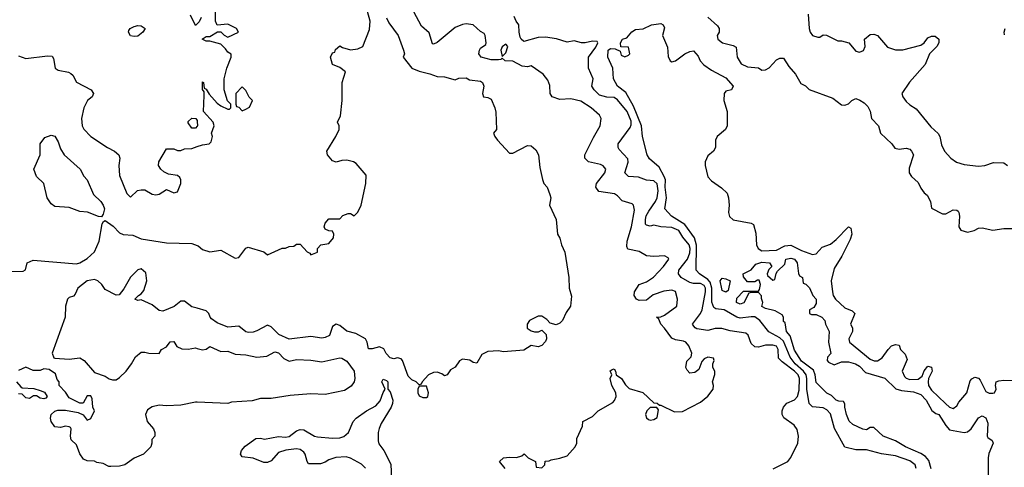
# Model space of a CAD drawing. Header units: inches. Extents: x 2380053 to 2584298, y 380219 to 546618.
# Tile 43 of 256: x 2409016 to 2414473, y 466317 to 468798. Entities that reach past the tile are written whole.
import ezdxf

# ---------------------------------------------------------------- set-up
doc = ezdxf.new("R2010")
doc.units = ezdxf.units.IN
doc.header["$MEASUREMENT"] = 0
doc.layers.add('C4406', color=7, linetype='Continuous')
doc.layers.add('C4416', color=7, linetype='Continuous')

msp = doc.modelspace()

# ---------------------------------------------------------------- linework, layer by layer
at = {"layer": 'C4406', "color": 2}
for points, elevation in [([(2410000, 468776), (2409990, 468766), (2409963.1, 468823.1)], 78), ([(2409010, 468598.8), (2409050, 468584), (2409170, 468598), (2409196, 468596), (2409203.6, 468583.6), (2409212, 468530), (2409230, 468518), (2409286.8, 468506.8), (2409299.8, 468499.8), (2409310.9, 468490.9), (2409330, 468452), (2409411.3, 468410), (2409424.7, 468390), (2409418, 468370), (2409392, 468350), (2409371.3, 468310), (2409358.8, 468250), (2409362.8, 468210), (2409370.7, 468190.7), (2409410.7, 468150.7), (2409502, 468090), (2409542, 468070), (2409564.7, 468050), (2409571.3, 468030), (2409566, 467990), (2409570, 467934), (2409610, 467834), (2409630, 467814), (2409669, 467851), (2409690, 467856), (2409710, 467856), (2409750, 467830.8), (2409770, 467826.8), (2409790, 467831), (2409830, 467858), (2409870, 467838), (2409890, 467844.7), (2409908.7, 467890), (2409908.7, 467910), (2409903.1, 467923.1), (2409890, 467935.3), (2409841.2, 467941.2), (2409814.6, 467954.6), (2409798, 467970), (2409786, 467990), (2409788, 468010), (2409830, 468082), (2409870, 468082), (2409890, 468074), (2409910, 468074), (2409930, 468082), (2409970, 468084.7), (2410000, 468094.7)], 78), ([(2410000, 468208), (2409990, 468198), (2409970, 468198), (2409950, 468226), (2409950, 468234), (2409970, 468252), (2409991.6, 468251.6), (2409999.6, 468239.6), (2410000, 468234.7)], 78), ([(2408963, 467403), (2409034.8, 467405.2), (2409048.9, 467411.1), (2409058, 467450), (2409090, 467464.7), (2409330, 467445.5), (2409350, 467450.7), (2409390, 467474.8), (2409430, 467511), (2409457, 467570), (2409473.2, 467666.8), (2409480.2, 467679.8), (2409490, 467684.7), (2409533.7, 467653.7), (2409570, 467616), (2409590, 467606.8), (2409643.4, 467603.4), (2409690, 467584), (2409830, 467561), (2409970, 467558), (2410000, 467547.4)], 74), ([(2410000, 467198.5), (2409970, 467206.8), (2409930, 467238), (2409910, 467238), (2409872, 467208), (2409810, 467182.8), (2409790, 467186), (2409750, 467217.3), (2409690, 467244.7), (2409670, 467242), (2409654, 467250), (2409674, 467270), (2409690, 467278), (2409703.5, 467296.5), (2409721, 467350), (2409714.4, 467394.4), (2409690, 467418), (2409670, 467411.3), (2409629.3, 467370.7), (2409593.6, 467306.4), (2409567.3, 467272.7), (2409550, 467272), (2409490, 467302), (2409472, 467330), (2409450, 467351.3), (2409430, 467358), (2409389.6, 467350.4), (2409339, 467310), (2409324, 467276), (2409314, 467266), (2409290, 467258.8), (2409281.2, 467250), (2409269.3, 467210), (2409268.7, 467150), (2409195.3, 466950), (2409204.7, 466924.7), (2409210, 466922), (2409290, 466917.2), (2409350, 466924), (2409374, 466910), (2409430, 466842), (2409490, 466822), (2409512, 466808), (2409530, 466802), (2409550, 466802), (2409570, 466814), (2409606, 466850), (2409636, 466890), (2409658, 466930), (2409690, 466955.3), (2409710, 466955.3), (2409731.1, 466948.9), (2409790, 466948.7), (2409802, 466970), (2409830, 466984), (2409850, 467012.7), (2409870, 467014), (2409887.6, 466987.6), (2409913.9, 466973.9), (2409950, 466971.2), (2409990, 466979.5), (2410000, 466976.5)], 70), ([(2410000, 466677.6), (2409990, 466678), (2409910, 466661), (2409830, 466658), (2409790, 466662), (2409750, 466651.3), (2409725.2, 466634.8), (2409714, 466610), (2409722.7, 466570), (2409758, 466530), (2409766, 466510), (2409766, 466490), (2409748.9, 466471.1), (2409748.7, 466450), (2409742, 466430), (2409702, 466390), (2409650, 466366.8), (2409598, 466330), (2409570, 466322.8), (2409521, 466321), (2409510, 466322), (2409478, 466338), (2409443.6, 466343.6), (2409430, 466351.3), (2409390, 466352), (2409370, 466362), (2409350, 466392), (2409330, 466442), (2409302, 466470), (2409298, 466490), (2409302, 466530), (2409296.9, 466536.9), (2409290, 466542), (2409270, 466544.7), (2409242, 466538), (2409210, 466541), (2409190.7, 466570), (2409186.8, 466590), (2409191, 466610), (2409210, 466629), (2409226.8, 466633.2), (2409270, 466634), (2409340.4, 466620.4), (2409368.4, 466608.4), (2409390, 466578), (2409410, 466588), (2409431, 466630), (2409422, 466650), (2409416.9, 466696.9), (2409410, 466714), (2409390, 466714), (2409367.3, 466672.7), (2409350, 466672), (2409290, 466702), (2409270, 466734), (2409234, 466770), (2409234, 466790), (2409223.6, 466803.6), (2409215.3, 466835.3), (2409179.6, 466859.6), (2409150, 466862), (2409130, 466854), (2409090, 466854), (2409050, 466872), (2409010, 466854)], 70), ([(2408998, 466790), (2409023.1, 466763.1), (2409030, 466758), (2409094.6, 466754.6), (2409130, 466742), (2409152.7, 466732.7), (2409168.7, 466710), (2409160.4, 466699.6), (2409150, 466696), (2409130, 466701), (2409110, 466714), (2409092.7, 466712.7), (2409070, 466698), (2409050, 466702), (2409030, 466722), (2409010, 466724.7)], 70)]:
    msp.add_lwpolyline(points, dxfattribs=dict(at, elevation=elevation))
for points, elevation in [([(2409650, 468704.5), (2409629.6, 468709.6), (2409619, 468730), (2409621.2, 468738.8), (2409628, 468750), (2409650, 468761), (2409670, 468766), (2409690, 468764.7), (2409712, 468750), (2409698, 468730), (2409670, 468707)], 78), ([(2409470, 467706), (2409452, 467708), (2409392, 467732), (2409350, 467735.1), (2409290, 467757), (2409210, 467762), (2409190, 467778), (2409169, 467810), (2409149, 467890), (2409109, 467930), (2409095.3, 467970), (2409129, 468050), (2409129, 468110), (2409154.6, 468145.4), (2409190, 468158), (2409210, 468152), (2409230, 468122), (2409242.8, 468082.8), (2409262, 468050), (2409351, 467970), (2409370.7, 467930.7), (2409390.8, 467910), (2409426, 467830), (2409466, 467790), (2409478.8, 467770), (2409486, 467750), (2409478.8, 467721.2)], 74)]:
    msp.add_lwpolyline(points, close=True, dxfattribs=dict(at, elevation=elevation))
at = {"layer": 'C4416', "color": 2}
for points, elevation in [([(2410000, 467547.4), (2410005.4, 467545.4), (2410030, 467524.7), (2410070, 467512), (2410130, 467521), (2410210, 467476), (2410230, 467481), (2410270, 467532), (2410283.1, 467536.9), (2410370, 467512), (2410390, 467494), (2410470, 467532), (2410490, 467532), (2410510, 467542), (2410536.4, 467543.6), (2410550, 467554), (2410570, 467554), (2410610, 467512), (2410624.7, 467504.7), (2410630, 467494), (2410666, 467510), (2410666, 467530), (2410686, 467550), (2410730, 467558), (2410755.3, 467590), (2410758, 467610), (2410750, 467626), (2410730, 467628), (2410710, 467638), (2410704, 467650), (2410708.7, 467670), (2410730, 467694), (2410790, 467694), (2410807.3, 467712.7), (2410836.4, 467723.6), (2410850, 467724.7), (2410870, 467712), (2410890, 467732), (2410909.2, 467770), (2410935.3, 467890), (2410936.4, 467936.4), (2410880.4, 468000.4), (2410866, 468010), (2410830, 468019), (2410802, 468018), (2410770, 468008.7), (2410750, 468015.3), (2410722, 468050), (2410719, 468070), (2410768, 468150), (2410786, 468190), (2410786, 468210), (2410778, 468230), (2410793.6, 468266.4), (2410804, 468350), (2410804, 468450), (2410822, 468510), (2410790, 468534), (2410749.5, 468549.5), (2410738, 468590), (2410750, 468614), (2410762, 468618), (2410767.3, 468632.7), (2410790, 468654), (2410804.7, 468644.7), (2410850, 468631), (2410890, 468636), (2410918, 468650), (2410955.5, 468744.5), (2410958, 468790), (2410943.2, 468843.2)], 74), ([(2410000, 468094.7), (2410030, 468104.7), (2410066, 468110), (2410078, 468122), (2410084, 468150), (2410079, 468170), (2410093.2, 468210), (2410089, 468230), (2410035.3, 468290), (2410039, 468379), (2410038, 468398), (2410028.4, 468411.6), (2410030, 468454), (2410034, 468450), (2410038, 468418), (2410050, 468414), (2410065.4, 468385.4), (2410110, 468336), (2410130, 468321), (2410170, 468302), (2410178, 468302), (2410186, 468310), (2410186, 468330), (2410168.4, 468348.4), (2410149.1, 468409.1), (2410148.7, 468470), (2410164, 468530), (2410188.7, 468590), (2410188, 468608), (2410170, 468618), (2410157.2, 468637.2), (2410130, 468662), (2410070, 468679), (2410050, 468679), (2410028, 468690), (2410050, 468704.7), (2410070, 468704.7), (2410111.6, 468731.6), (2410130, 468732), (2410150, 468712), (2410170, 468702), (2410228, 468730), (2410218, 468750), (2410170, 468774), (2410110, 468768.7), (2410101.2, 468790), (2410100.4, 468840.4)], 78), ([(2411706, 466310), (2411675.3, 466350), (2411698, 466370), (2411730, 466373.4), (2411769.1, 466370.9), (2411799, 466381), (2411811.3, 466391.3), (2411834, 466370), (2411874, 466350), (2411878, 466318), (2411910, 466314), (2411926, 466330), (2411928.4, 466351.6), (2411950, 466352), (2411961.2, 466358.8), (2412010, 466367.7), (2412050, 466380.7), (2412094, 466430), (2412104, 466450), (2412104, 466476), (2412134.6, 466545.4), (2412138, 466570), (2412190, 466598), (2412222, 466630), (2412303.2, 466676.8), (2412312.7, 466687.3), (2412322.7, 466710), (2412319.3, 466730), (2412298, 466770), (2412289.4, 466810), (2412298, 466830), (2412289, 466851), (2412300.4, 466859.6), (2412310, 466862), (2412318, 466850), (2412322, 466830), (2412351.3, 466810), (2412374.4, 466774.4), (2412394, 466754), (2412470, 466731.3), (2412530, 466674), (2412550, 466672), (2412562, 466662), (2412570, 466662), (2412645.4, 466625.4), (2412690, 466626), (2412790, 466678.8), (2412830, 466711.3), (2412859, 466750), (2412861.2, 466770), (2412855.3, 466790), (2412868.4, 466831.6), (2412868.7, 466850), (2412858, 466870), (2412858, 466890), (2412866, 466910), (2412862, 466922), (2412830, 466928), (2412810, 466918), (2412796.9, 466903.1), (2412781, 466859), (2412758, 466842), (2412730, 466838), (2412714.6, 466854.6), (2412708.9, 466871.1), (2412714, 466906), (2412738, 466930), (2412742, 466950), (2412724, 466990), (2412708.7, 467010), (2412695.9, 467015.9), (2412650, 467023.7), (2412630, 467033.2), (2412590, 467088.7), (2412568.7, 467110), (2412558, 467138), (2412546, 467150), (2412570, 467151.3), (2412590, 467161), (2412659, 467210), (2412662, 467250), (2412651.3, 467291.3), (2412630, 467299.5), (2412586.9, 467293.1), (2412527.1, 467272.9), (2412490, 467244), (2412450, 467241.2), (2412435.3, 467250), (2412422, 467270), (2412424, 467290), (2412449.4, 467330.6), (2412490, 467346), (2412529.5, 467370.5), (2412585.2, 467430), (2412614, 467470), (2412610, 467478), (2412590, 467488.7), (2412530, 467485.2), (2412490, 467489), (2412450, 467514), (2412386, 467526), (2412381.2, 467541.2), (2412383.7, 467570), (2412407, 467650), (2412423.1, 467743.1), (2412418, 467770), (2412410, 467778), (2412354.6, 467794.6), (2412330, 467822), (2412312.5, 467832.5), (2412226.6, 467846.6), (2412209.3, 467869.3), (2412213.2, 467890), (2412259, 467950), (2412264, 467970), (2412250, 467988.7), (2412235.5, 467995.5), (2412168.7, 468010), (2412149, 468030), (2412149.1, 468049.1), (2412195.5, 468144.5), (2412233.2, 468210), (2412239, 468250), (2412229.2, 468270), (2412184, 468310), (2412126.8, 468346.8), (2412070, 468359.3), (2412010, 468356), (2411968, 468370), (2411955.3, 468390), (2411953.6, 468433.6), (2411943.1, 468463.1), (2411916.5, 468496.5), (2411850, 468542), (2411830, 468538), (2411800.4, 468540.4), (2411750, 468568), (2411706, 468570), (2411690, 468586), (2411682, 468578), (2411670, 468575.3), (2411630, 468575.1), (2411574, 468590), (2411560.9, 468610), (2411563.7, 468630), (2411570, 468641), (2411599, 468661), (2411602, 468670), (2411596, 468710), (2411590, 468722), (2411570, 468733.2), (2411530, 468769.2), (2411490, 468775.1), (2411470, 468772), (2411430, 468754.5), (2411330, 468672.7), (2411310, 468662), (2411304.7, 468664.7), (2411285.6, 468725.6), (2411242.5, 468762.5), (2411201.5, 468841.5)], 66), ([(2413386, 468830), (2413391, 468750), (2413397.3, 468730), (2413410, 468711), (2413439, 468701), (2413450, 468702), (2413470, 468714), (2413487.3, 468712.7), (2413550, 468682), (2413570, 468682), (2413611, 468671), (2413650, 468624.7), (2413670, 468618), (2413692.9, 468627.1), (2413702, 468650), (2413698, 468690), (2413730, 468716), (2413750, 468718), (2413770, 468711), (2413826, 468646), (2413870, 468631.3), (2413910, 468632), (2414010, 468658), (2414029.1, 468670.9), (2414050, 468698), (2414070, 468706.8), (2414090, 468706.8), (2414111.3, 468690), (2414111, 468670), (2414098.8, 468650), (2414058, 468610), (2414034, 468550), (2413947.5, 468452.5), (2413904.7, 468390), (2413911.3, 468370), (2413930, 468344.7), (2413950, 468326), (2413984.5, 468304.5), (2414065.2, 468205.2), (2414107.1, 468167.1), (2414116, 468150), (2414124.5, 468104.5), (2414141, 468070), (2414176, 468030), (2414207.9, 468007.9), (2414250, 467994.8), (2414330, 467986.8), (2414366, 467990), (2414413.2, 468006.8), (2414470, 468004), (2414490.7, 467990.7)], 66), ([(2410022, 468810), (2410010, 468786), (2410000, 468776)], 78), ([(2411049.6, 468809.6), (2411061.6, 468781.6), (2411113.2, 468710), (2411144, 468630), (2411148.7, 468610), (2411142, 468590), (2411188.7, 468530), (2411230, 468512.7), (2411290, 468499), (2411330, 468484), (2411370, 468481.2), (2411430, 468465.2), (2411450, 468474.5), (2411490, 468476.2), (2411510, 468465.2), (2411570, 468457.2), (2411582, 468450), (2411588, 468430), (2411582, 468390), (2411586, 468370), (2411610, 468368), (2411630, 468358), (2411649, 468310), (2411654.6, 468285.4), (2411658, 468190), (2411642, 468170), (2411648.7, 468150), (2411664, 468130), (2411730, 468058), (2411750, 468058), (2411830, 468101.2), (2411850, 468099), (2411876.1, 468076.1), (2411891.8, 468050), (2411898.9, 467978.9), (2411912.9, 467912.9), (2411922, 467890), (2411939, 467870), (2411954, 467830), (2411959, 467810), (2411953.2, 467770), (2411989.2, 467690), (2411997.2, 467610), (2412010, 467588), (2412019.3, 467550), (2412038.4, 467510), (2412059.5, 467370), (2412061.2, 467310), (2412074.5, 467265.5), (2412069.2, 467210.8), (2412044.7, 467175.3), (2412024, 467130), (2412010, 467116), (2411990, 467106.8), (2411956, 467116), (2411936.9, 467136.9), (2411910, 467154), (2411890, 467154), (2411842, 467130), (2411828, 467110), (2411829, 467089), (2411850, 467074), (2411870, 467068.7), (2411891.1, 467068.9), (2411910, 467078), (2411933.2, 467053.2), (2411935.3, 467030), (2411930, 467014), (2411910, 466992), (2411890, 466984.7), (2411850, 466992), (2411810, 466966), (2411698, 466958), (2411670, 466962), (2411610, 466958.8), (2411577.2, 466942.8), (2411550, 466894), (2411530, 466898), (2411510.8, 466910.8), (2411470, 466916), (2411453.2, 466906.8), (2411430, 466872), (2411403.1, 466856.9), (2411386, 466830), (2411370, 466824.7), (2411356, 466836), (2411330, 466844.7), (2411310, 466842.8), (2411282, 466830), (2411246, 466790), (2411242, 466778), (2411230, 466774), (2411214, 466790), (2411190, 466802), (2411170, 466822), (2411138, 466910), (2411130, 466918), (2411110, 466924.7), (2411090, 466918), (2411070, 466924.7), (2411047.5, 466947.5), (2411034.4, 466974.4), (2411010, 466984.7), (2410970, 466974), (2410950, 466974), (2410942, 467010), (2410932, 467030), (2410878.8, 467058.8), (2410830, 467071), (2410790, 467104), (2410770, 467110.8), (2410750, 467098), (2410732.8, 467047.2), (2410710, 467036.3), (2410690, 467033), (2410630, 467042.8), (2410510, 467026.8), (2410452.8, 467052.8), (2410410, 467096), (2410390, 467104.7), (2410330, 467073), (2410310, 467066), (2410284.7, 467064.7), (2410268.7, 467068.7), (2410230, 467098.8), (2410170, 467094.8), (2410110, 467118.8), (2410079.8, 467139.8), (2410071, 467150), (2410064.7, 467170), (2410050, 467184.7), (2410000, 467198.5)], 70), ([(2413192.3, 466307.7), (2413272.7, 466350), (2413290, 466371.3), (2413329.2, 466450), (2413333.2, 466490), (2413326, 466526), (2413309, 466550), (2413252.1, 466592.1), (2413242.7, 466610), (2413241.2, 466630), (2413248.7, 466650), (2413267, 466673), (2413310, 466690.7), (2413326.6, 466710), (2413335.8, 466744.2), (2413338.5, 466810), (2413331, 466830), (2413311.1, 466850), (2413241.7, 466901.7), (2413222.5, 466922.5), (2413219.5, 466970), (2413210, 466989), (2413190, 466994), (2413150, 466993.6), (2413110, 466983.7), (2413090, 466985.2), (2413070, 467004), (2413053.2, 467050), (2413040.2, 467060.2), (2412953.6, 467073.6), (2412907.3, 467087.3), (2412870, 467085.6), (2412830, 467076.2), (2412770, 467084.5), (2412759, 467090), (2412747.2, 467107.2), (2412746, 467110), (2412789.6, 467170), (2412798.7, 467190), (2412817.2, 467290), (2412816.4, 467310), (2412810, 467324.5), (2412790, 467336.4), (2412750, 467336.2), (2412730, 467340.7), (2412682.7, 467370), (2412666.6, 467390), (2412669.5, 467410), (2412717.4, 467470), (2412730, 467506), (2412731.8, 467530), (2412727.3, 467550), (2412692.4, 467592.4), (2412670, 467629.2), (2412630, 467647), (2412570, 467649.4), (2412530, 467659.5), (2412510, 467654.5), (2412490, 467659.3), (2412485.3, 467665.3), (2412484, 467690), (2412488.9, 467711.1), (2412502.2, 467737.8), (2412540.5, 467790), (2412550, 467811.3), (2412554.5, 467850), (2412550, 467888.7), (2412530, 467905.2), (2412490, 467909.3), (2412446, 467926), (2412389.6, 467929.6), (2412369.5, 467949.5), (2412389.3, 468009.3), (2412386.8, 468026.8), (2412338.9, 468078.9), (2412332.7, 468090), (2412332.7, 468110), (2412399.6, 468200.4), (2412404.8, 468215.2), (2412404.5, 468235.5), (2412382.6, 468290), (2412330, 468355.1), (2412310, 468367), (2412270, 468369.6), (2412230, 468380.5), (2412199.3, 468410), (2412186.6, 468430), (2412194.5, 468470), (2412169, 468530), (2412168, 468590), (2412210, 468646.8), (2412221.2, 468670), (2412217.5, 468677.5), (2412190, 468678.7), (2412150, 468669.4), (2412129.4, 468669.4), (2412090, 468682), (2412050, 468674), (2411991.5, 468691.5), (2411930, 468700.7), (2411890, 468699.5), (2411810, 468678), (2411796, 468690), (2411790, 468702), (2411784, 468730), (2411782.9, 468770), (2411767.8, 468790), (2411756.9, 468816.9)], 62), ([(2413984, 466310), (2413979, 466330), (2413950, 466352), (2413870, 466380.9), (2413792.5, 466392.5), (2413710, 466413.2), (2413650, 466414), (2413589.1, 466429.1), (2413531.5, 466531.5), (2413510, 466613.2), (2413490, 466635.1), (2413470, 466646), (2413410, 466652.3), (2413392.3, 466670), (2413378.4, 466750), (2413379.4, 466810), (2413375.5, 466830), (2413360.4, 466850), (2413314, 466890), (2413287.2, 466927.2), (2413250, 467016.8), (2413230, 467035.1), (2413168.4, 467068.4), (2413118.7, 467130), (2413090.6, 467150.6), (2413070, 467152), (2413010, 467143), (2412990, 467149.6), (2412921.2, 467190), (2412874.9, 467194.9), (2412862.9, 467202.9), (2412853.1, 467233.1), (2412852.4, 467310), (2412842.5, 467342.5), (2412830, 467358.5), (2412784.5, 467390), (2412764.5, 467410), (2412768.1, 467548.1), (2412756.8, 467590), (2412702.2, 467662.2), (2412629.6, 467710), (2412592, 467750), (2412601, 467810), (2412592.8, 467870), (2412594.8, 467910), (2412588.7, 467930), (2412560.6, 467980.6), (2412507.6, 468027.6), (2412493.3, 468050), (2412467.1, 468150), (2412462.3, 468210), (2412418.6, 468318.6), (2412374.8, 468394.8), (2412329.4, 468430), (2412307.3, 468470), (2412303.6, 468530), (2412276.2, 468590), (2412277.2, 468630), (2412290, 468638), (2412317.3, 468637.3), (2412343.6, 468623.6), (2412350, 468602), (2412370, 468592), (2412390, 468602), (2412398, 468610), (2412390, 468646), (2412347.3, 468647.3), (2412345.2, 468670), (2412358, 468690), (2412382, 468698), (2412408.9, 468731.1), (2412430, 468743.7), (2412471.9, 468748.1), (2412518, 468770), (2412570, 468778), (2412582, 468770), (2412590, 468754), (2412578, 468710), (2412606, 468646), (2412610, 468594), (2412622, 468570), (2412630, 468564.7), (2412650, 468571.3), (2412702, 468610), (2412730, 468622.8), (2412750, 468626), (2412776.7, 468596.7), (2412787.7, 468570), (2412808.7, 468548.7), (2412850, 468519.1), (2412930, 468476), (2412970.5, 468430.5), (2412962, 468410), (2412930, 468402), (2412921, 468390), (2412919.1, 468350), (2412938, 468290), (2412937.3, 468210), (2412927.3, 468190), (2412882, 468150), (2412873, 468130), (2412873.4, 468090), (2412860.7, 468070), (2412830, 468044), (2412815.5, 468010), (2412815.5, 467990), (2412830, 467927.3), (2412850, 467905.5), (2412906.2, 467866.2), (2412937.5, 467837.5), (2412944.9, 467810), (2412948, 467770), (2412944.9, 467730), (2412950, 467706.8), (2412970, 467688), (2413071.1, 467671.1), (2413083.6, 467663.6), (2413095.5, 467615.5), (2413100.5, 467550), (2413109.1, 467529.1), (2413130, 467517.1), (2413210, 467520.3), (2413256, 467544), (2413290, 467548.8), (2413350, 467519.5), (2413410, 467497.3), (2413430, 467500.7), (2413462.9, 467537.1), (2413510, 467554.9), (2413540.7, 467579.3), (2413610, 467651), (2413622, 467642), (2413628, 467610), (2413619.2, 467580.8), (2413572.4, 467487.6), (2413530, 467419), (2413514.4, 467350), (2413520.5, 467290), (2413525.5, 467270), (2413537.3, 467250), (2413590, 467201), (2413630, 467184.7), (2413644.7, 467170), (2413621, 467110), (2413632, 467090), (2413632, 467070), (2413611, 467030), (2413616, 467010), (2413730, 466917.3), (2413752.5, 466907.5), (2413770, 466907.3), (2413796.6, 466923.4), (2413829.1, 466970.9), (2413848, 466990), (2413870, 466998), (2413890, 466994), (2413898, 466970), (2413923.5, 466943.5), (2413934.8, 466914.8), (2413908, 466850), (2413920.7, 466820.7), (2413930, 466810.7), (2413950, 466804.4), (2413995.3, 466804.7), (2414017.5, 466822.5), (2414030, 466851.3), (2414050, 466878), (2414070, 466872), (2414074, 466850), (2414054, 466810), (2414050.6, 466790), (2414053.4, 466770), (2414070, 466745.5), (2414146.8, 466670), (2414170, 466651), (2414190, 466642.8), (2414210, 466658), (2414221.6, 466678.4), (2414265.2, 466730), (2414283.7, 466796.3), (2414292.9, 466807.1), (2414310, 466816), (2414330, 466811.3), (2414339.8, 466799.8), (2414370, 466738), (2414390, 466727.3), (2414410, 466727.3), (2414418, 466730), (2414428.7, 466750), (2414424, 466770), (2414428.7, 466790), (2414443.2, 466796.8), (2414470, 466800.7), (2414518.5, 466798.5)], 58), ([(2412830, 468812), (2412883.6, 468763.6), (2412892, 468750), (2412892, 468730), (2412881, 468710), (2412886, 468690), (2412912, 468670), (2412970, 468656), (2412986.4, 468646.4), (2412993.4, 468590), (2413014.4, 468554.4), (2413050, 468538), (2413110.7, 468530.7), (2413130, 468518), (2413150, 468521), (2413170, 468531.3), (2413210, 468576), (2413230, 468586), (2413250, 468584.7), (2413278.5, 468538.5), (2413316.8, 468496.8), (2413345.4, 468445.4), (2413370.9, 468430.9), (2413391.1, 468411.1), (2413522.8, 468362.8), (2413570, 468326), (2413590, 468324.7), (2413608.9, 468331.1), (2413629.1, 468350.9), (2413650, 468361), (2413673.2, 468353.2), (2413696.8, 468336.8), (2413716.8, 468316.8), (2413730, 468292), (2413738, 468250), (2413776, 468210), (2413786.8, 468170), (2413850.7, 468110.7), (2413867.1, 468087.1), (2413890, 468081), (2413930, 468086), (2413950, 468081), (2413958.8, 468070), (2413970.6, 468049.4), (2413945.4, 467974.6), (2413946.8, 467950), (2413958, 467930), (2413995.3, 467895.3), (2414010, 467864.7), (2414030, 467838), (2414046, 467826), (2414064.7, 467790), (2414070, 467754), (2414130, 467722), (2414150, 467722), (2414190, 467744.7), (2414210, 467742), (2414216.9, 467736.9), (2414222, 467730), (2414224.7, 467710), (2414222, 467650), (2414231.6, 467631.6), (2414270, 467621), (2414306, 467630), (2414330, 467642), (2414350, 467644.7), (2414410, 467631), (2414470, 467641), (2414530, 467641)], 62), ([(2414474, 468714), (2414472, 468730), (2414478, 468750)], 70), ([(2410000, 468234.7), (2410002, 468210), (2410000, 468208)], 78), ([(2414068.4, 466308.4), (2414054.6, 466354.6), (2414036.4, 466376.4), (2414010, 466394), (2413926, 466430), (2413870, 466462.9), (2413801.2, 466490), (2413750, 466538), (2413730, 466538), (2413710, 466525.2), (2413689.1, 466529.1), (2413634.6, 466554.6), (2413613.6, 466573.6), (2413599, 466610), (2413588.9, 466651.1), (2413588.9, 466668.9), (2413582, 466682), (2413556, 466684), (2413542, 466690), (2413515.3, 466715.3), (2413490, 466728.7), (2413430, 466788), (2413424.2, 466830), (2413414.9, 466854.9), (2413350, 466906), (2413310, 466967), (2413285.8, 467045.8), (2413266.6, 467070), (2413258, 467118), (2413250, 467126), (2413249, 467149), (2413242, 467162), (2413203.7, 467183.7), (2413150, 467198), (2413130, 467208), (2413135.3, 467230), (2413127.3, 467252.7), (2413127.3, 467267.3), (2413110, 467286), (2413070, 467286), (2413058, 467282), (2413030, 467228), (2413010, 467222), (2412988.7, 467231.3), (2412990, 467254), (2413027.3, 467292.7), (2413110, 467294), (2413116.4, 467303.6), (2413122, 467330), (2413114, 467354), (2413105.4, 467354.6), (2413090, 467346), (2413050, 467346), (2413027.3, 467372.7), (2413026, 467390), (2413070, 467412), (2413096.5, 467443.5), (2413130, 467454.4), (2413172, 467450), (2413184.7, 467430), (2413167.3, 467412.7), (2413158, 467390), (2413161, 467381), (2413190, 467354), (2413202, 467358), (2413208.4, 467391.6), (2413216.4, 467403.6), (2413256.4, 467443.6), (2413262, 467470), (2413290, 467477.3), (2413310.7, 467470), (2413326, 467450), (2413332, 467392), (2413338, 467378), (2413354, 467370), (2413358, 467338), (2413372.7, 467332.7), (2413392.7, 467312.7), (2413411.3, 467270), (2413430.8, 467250), (2413430, 467226), (2413416.9, 467203.1), (2413394, 467190), (2413394, 467170), (2413404.7, 467164.7), (2413430, 467164.7), (2413462, 467150), (2413478, 467130), (2413482, 467110), (2413502.8, 467070), (2413498.8, 467010), (2413511.3, 466948.7), (2413492.7, 466927.3), (2413492, 466910), (2413499.6, 466899.6), (2413530, 466884.7), (2413570, 466902), (2413610, 466901), (2413649.2, 466890.8), (2413670, 466877.3), (2413703.4, 466843.4), (2413810.5, 466810.5), (2413872.5, 466752.5), (2413903, 466743), (2413970, 466735.8), (2414010, 466720.4), (2414040.4, 466690), (2414072.1, 466632.1), (2414094.6, 466614.6), (2414110.5, 466610), (2414148.6, 466548.6), (2414170, 466524.9), (2414250, 466510.6), (2414270, 466514), (2414290, 466530.8), (2414330, 466592), (2414350, 466602), (2414370, 466592), (2414382, 466562), (2414378, 466490), (2414382, 466482), (2414406, 466466), (2414410.7, 466450.7), (2414387, 466393), (2414383.7, 466370), (2414384.1, 466244.1)], 54), ([(2410000, 466976.5), (2410030, 466967.6), (2410050, 466972), (2410070, 466986), (2410130, 466958.4), (2410170, 466960.9), (2410210, 466944.7), (2410270, 466939.7), (2410330, 466928), (2410386.6, 466933.4), (2410430, 466958), (2410450, 466952.3), (2410480.1, 466920.1), (2410510, 466905.6), (2410550, 466914.5), (2410630, 466911.6), (2410690, 466901.2), (2410790, 466923.7), (2410801.5, 466921.5), (2410830, 466905.2), (2410869.2, 466850), (2410874, 466810), (2410869.1, 466790.9), (2410852.9, 466767.1), (2410816.5, 466743.5), (2410710, 466721), (2410630, 466724.7), (2410515.3, 466715.3), (2410410, 466698), (2410350, 466698), (2410305.4, 466685.4), (2410190, 466678), (2410170, 466671.3), (2410000, 466677.6)], 70), ([(2410932.9, 466312.9), (2410910, 466334.3), (2410850, 466367.3), (2410824.9, 466375.1), (2410768.1, 466371.9), (2410730, 466359.3), (2410710, 466346), (2410683.4, 466336.6), (2410616.4, 466336.4), (2410608.9, 466348.9), (2410598, 466390), (2410590, 466401.2), (2410570, 466415.1), (2410550, 466419.5), (2410492, 466412), (2410450, 466399.5), (2410410, 466352.7), (2410390, 466342.7), (2410370, 466342.7), (2410310, 466367.3), (2410250, 466375.3), (2410239, 466390), (2410245.2, 466410), (2410266.3, 466433.7), (2410324.1, 466475.9), (2410350, 466478.8), (2410373.7, 466473.7), (2410450, 466488.2), (2410490, 466484.4), (2410510, 466488), (2410550, 466518.8), (2410570, 466527.3), (2410590, 466524.9), (2410650, 466490.4), (2410666.7, 466486.7), (2410750, 466478.4), (2410790, 466480.5), (2410813.1, 466486.9), (2410839, 466510), (2410864, 466570), (2410881.2, 466590), (2410939, 466630), (2410990, 466657.3), (2411014.1, 466685.8), (2411030, 466732), (2411042, 466750), (2411022.7, 466790), (2411030, 466804.7), (2411050, 466798.8), (2411056.3, 466790), (2411056, 466750), (2411070, 466736), (2411084.9, 466690), (2411083.1, 466670), (2411075.8, 466650), (2411020.2, 466559.8), (2411007.9, 466532.1), (2411002.7, 466510), (2411003.4, 466463.4), (2411006.6, 466446.6), (2411034, 466410), (2411073.7, 466333.7), (2411076, 466250)], 66)]:
    msp.add_lwpolyline(points, dxfattribs=dict(at, elevation=elevation))
for points, elevation in [([(2411710, 468662), (2411690, 468648), (2411682.8, 468630), (2411690, 468594), (2411710, 468614), (2411722, 468650)], 66), ([(2410250, 468426), (2410214, 468390), (2410214, 468330), (2410218, 468318), (2410230, 468314), (2410250, 468294), (2410270, 468302), (2410290, 468314), (2410306, 468350), (2410288.4, 468368.4), (2410270, 468406)], 78), ([(2412930, 467288), (2412910, 467298), (2412906.8, 467306.8), (2412899, 467350), (2412910, 467364.7), (2412930, 467362), (2412954, 467350), (2412942, 467298)], 54), ([(2411270, 466766), (2411230, 466766), (2411222, 466750), (2411222, 466730), (2411230, 466714), (2411250, 466704.7), (2411270, 466704.7), (2411278, 466710), (2411282, 466730)], 70), ([(2412510, 466648.7), (2412491.3, 466630), (2412484, 466610), (2412490, 466592), (2412502, 466582), (2412510, 466578), (2412530, 466582), (2412550, 466594), (2412556.4, 466636.4), (2412548, 466648)], 66)]:
    msp.add_lwpolyline(points, close=True, dxfattribs=dict(at, elevation=elevation))

doc.saveas('drawing.dxf')
